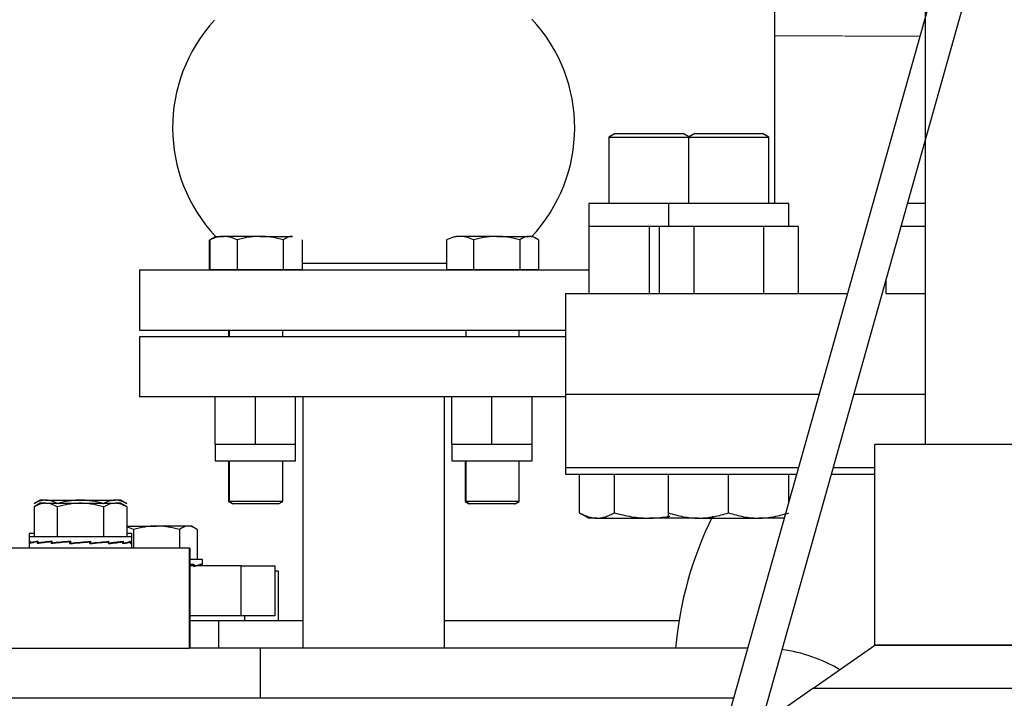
# Model space of a CAD drawing. Header units: inches. Extents: x 0 to 29700, y -16 to 21000.
# Tile 88 of 256: x 1951 to 2246, y 15503 to 15706. Entities that reach past the tile are written whole.
import ezdxf

# ---------------------------------------------------------------- set-up
doc = ezdxf.new("R2010")
doc.units = ezdxf.units.IN
doc.layers.add('1', color=7, linetype='Continuous', true_color=0xffffff)

msp = doc.modelspace()

# ---------------------------------------------------------------- linework, layer by layer
at = {"layer": '1', "color": 2, "linetype": 'Continuous', "lineweight": 25}
for p, q in [((2296.088, 15969.848), (1973.248, 14822.172)), ((1982.875, 14819.464), (2305.715, 15967.14)), ((2221.918, 15744.209), (2221.918, 15578.494)), ((2129.241, 15671.494), (2127.401, 15670.431)), ((2129.241, 15671.494), (2149.56, 15671.494)), ((2151.291, 15670.495), (2149.56, 15671.494)), ((2153.022, 15671.494), (2151.181, 15670.431)), ((2153.022, 15671.494), (2173.341, 15671.494)), ((2175.181, 15670.431), (2173.341, 15671.494)), ((2127.401, 15670.431), (2127.401, 15650.593)), ((2127.401, 15670.431), (2151.181, 15670.431)), ((2151.181, 15670.431), (2151.181, 15650.593)), ((2151.181, 15670.431), (2175.181, 15670.431)), ((2175.181, 15650.593), (2175.181, 15670.431)), ((2145.18, 15650.594), (2121.401, 15650.594)), ((2121.401, 15650.594), (2121.401, 15643.694)), ((2181.181, 15650.594), (2145.181, 15650.594)), ((2145.181, 15650.594), (2145.181, 15643.694)), ((2181.181, 15643.694), (2181.181, 15650.594)), ((2221.919, 15650.594), (2216.672, 15650.594)), ((2130.401, 15643.694), (2121.401, 15643.694)), ((2121.401, 15643.694), (2121.401, 15623.658)), ((2139.401, 15643.694), (2130.401, 15643.694)), ((2142.397, 15643.694), (2139.401, 15643.694)), ((2139.401, 15643.694), (2139.401, 15623.658)), ((2147.593, 15643.694), (2142.397, 15643.694)), ((2142.397, 15643.694), (2142.397, 15623.658)), ((2152.789, 15643.694), (2147.593, 15643.694)), ((2163.181, 15643.694), (2152.789, 15643.694)), ((2152.789, 15643.694), (2152.789, 15623.658)), ((2173.574, 15643.694), (2163.181, 15643.694)), ((2178.77, 15643.694), (2173.574, 15643.694)), ((2173.574, 15643.694), (2173.574, 15623.658)), ((2183.966, 15643.694), (2178.77, 15643.694)), ((2183.966, 15643.694), (2183.966, 15623.658)), ((2219.151, 15643.694), (2214.73, 15643.694)), ((2221.918, 15643.694), (2219.151, 15643.694)), ((2007.918, 15639.671), (2007.918, 15630.743)), ((2009.859, 15640.768), (2008.08, 15639.741)), ((2008.08, 15639.696), (2008.08, 15630.768)), ((2009.859, 15640.768), (2012.159, 15640.768)), ((2023.127, 15640.768), (2012.159, 15640.768)), ((2016.238, 15639.696), (2016.238, 15630.768)), ((2023.127, 15640.768), (2032.827, 15640.768)), ((2030.017, 15639.696), (2030.017, 15630.768)), ((2035.638, 15639.696), (2035.638, 15630.768)), ((2078.791, 15639.696), (2078.791, 15630.768)), ((2093.838, 15640.768), (2082.87, 15640.768)), ((2086.949, 15639.696), (2086.949, 15630.768)), ((2093.838, 15640.768), (2103.538, 15640.768)), ((2100.727, 15639.696), (2100.727, 15630.768)), ((2104.57, 15640.768), (2103.538, 15640.768)), ((2106.348, 15639.741), (2104.57, 15640.768)), ((2106.348, 15639.696), (2106.348, 15630.768)), ((1987.052, 15630.743), (2121.401, 15630.743)), ((1987.052, 15630.743), (1987.052, 15612.743)), ((2016.238, 15630.768), (2008.08, 15630.768)), ((2013.859, 15630.768), (2013.859, 15630.743)), ((2030.017, 15630.768), (2016.238, 15630.768)), ((2029.859, 15630.743), (2029.859, 15630.768)), ((2035.638, 15630.768), (2030.017, 15630.768)), ((2035.64, 15632.743), (2078.792, 15632.743)), ((2086.949, 15630.768), (2078.791, 15630.768)), ((2084.57, 15630.768), (2084.57, 15630.743)), ((2100.727, 15630.768), (2086.949, 15630.768)), ((2100.57, 15630.743), (2100.57, 15630.768)), ((2106.348, 15630.768), (2100.727, 15630.768)), ((2106.186, 15630.768), (2106.186, 15630.743)), ((2210.151, 15627.417), (2210.151, 15623.658)), ((2114.402, 15623.658), (2198.716, 15623.658)), ((2114.402, 15623.658), (2114.402, 15593.494)), ((2210.151, 15623.658), (2221.931, 15623.658)), ((1987.052, 15612.743), (2114.405, 15612.743)), ((2013.697, 15612.743), (2013.697, 15610.743)), ((2013.859, 15612.742), (2013.859, 15610.743)), ((2029.859, 15610.743), (2029.859, 15612.742)), ((2084.57, 15612.742), (2084.57, 15610.743)), ((2100.57, 15610.743), (2100.57, 15612.742)), ((2057.052, 15610.743), (1987.052, 15610.743)), ((1987.052, 15610.743), (1987.052, 15592.743)), ((2114.405, 15610.743), (2057.052, 15610.743)), ((2057.052, 15592.743), (1987.052, 15592.743)), ((2009.697, 15578.643), (2009.697, 15592.743)), ((2021.697, 15578.643), (2021.697, 15592.743)), ((2033.697, 15578.643), (2033.697, 15592.743)), ((2035.852, 15592.741), (2035.852, 15517.597)), ((2114.401, 15592.743), (2057.052, 15592.743)), ((2078.252, 15517.597), (2078.252, 15592.741)), ((2080.407, 15578.643), (2080.407, 15592.743)), ((2092.407, 15578.643), (2092.407, 15592.743)), ((2104.407, 15578.643), (2104.407, 15592.743)), ((2190.227, 15593.494), (2114.401, 15593.494)), ((2114.401, 15593.494), (2114.401, 15571.494)), ((2221.934, 15593.494), (2200.609, 15593.494)), ((2009.697, 15578.643), (2015.697, 15578.643)), ((2009.697, 15578.643), (2009.697, 15573.643)), ((2015.697, 15578.643), (2021.697, 15578.643)), ((2021.697, 15578.643), (2027.697, 15578.643)), ((2027.697, 15578.643), (2033.697, 15578.643)), ((2033.697, 15573.643), (2033.697, 15578.643)), ((2080.407, 15578.643), (2080.407, 15573.643)), ((2080.407, 15578.643), (2086.407, 15578.643)), ((2086.407, 15578.643), (2092.407, 15578.643)), ((2092.407, 15578.643), (2098.407, 15578.643)), ((2098.407, 15578.643), (2104.407, 15578.643)), ((2104.407, 15573.643), (2104.407, 15578.643)), ((11523.901, 15578.494), (2206.901, 15578.494)), ((2206.901, 15518.494), (2206.901, 15578.494)), ((2009.697, 15573.643), (2033.697, 15573.643)), ((2013.697, 15573.644), (2013.697, 15561.452)), ((2013.859, 15573.644), (2013.859, 15561.476)), ((2029.859, 15561.476), (2029.859, 15573.644)), ((2080.407, 15573.643), (2104.407, 15573.643)), ((2084.407, 15573.644), (2084.407, 15561.452)), ((2084.57, 15573.644), (2084.57, 15561.476)), ((2100.57, 15561.476), (2100.57, 15573.644)), ((2184.032, 15571.494), (2114.401, 15571.494)), ((2114.402, 15571.494), (2114.402, 15569.658)), ((2206.906, 15571.494), (2194.427, 15571.494)), ((2114.402, 15569.658), (2183.509, 15569.658)), ((2118.616, 15558.101), (2118.616, 15569.658)), ((2129.008, 15558.101), (2129.008, 15569.658)), ((2145.181, 15558.101), (2145.181, 15569.658)), ((2163.181, 15558.101), (2163.181, 15569.658)), ((2181.181, 15561.361), (2181.181, 15569.658)), ((2193.891, 15569.658), (2206.891, 15569.658)), ((1957.386, 15561.871), (1955.529, 15560.799)), ((1957.386, 15560.935), (1955.529, 15559.863)), ((1955.529, 15559.863), (1955.529, 15550.935)), ((1958.993, 15561.871), (1957.386, 15561.871)), ((1958.993, 15560.935), (1957.386, 15560.935)), ((1958.993, 15561.871), (1969.386, 15561.871)), ((1958.993, 15560.935), (1969.386, 15560.935)), ((1962.457, 15559.863), (1962.457, 15550.935)), ((1969.386, 15561.871), (1979.778, 15561.871)), ((1969.386, 15560.935), (1979.778, 15560.935)), ((1976.314, 15559.863), (1976.314, 15550.935)), ((1981.386, 15561.871), (1979.778, 15561.871)), ((1981.386, 15560.935), (1979.778, 15560.935)), ((1983.242, 15560.799), (1981.386, 15561.871)), ((1983.242, 15559.863), (1981.386, 15560.935)), ((1983.242, 15559.863), (1983.242, 15550.935)), ((2013.697, 15561.452), (2014.924, 15560.743)), ((2013.902, 15561.452), (2013.697, 15561.452)), ((2029.859, 15561.476), (2013.859, 15561.476)), ((2013.859, 15561.476), (2015.086, 15560.768)), ((2028.47, 15560.743), (2014.924, 15560.743)), ((2028.632, 15560.768), (2015.086, 15560.768)), ((2028.47, 15560.743), (2028.513, 15560.768)), ((2028.632, 15560.768), (2029.859, 15561.476)), ((2084.613, 15561.452), (2084.407, 15561.452)), ((2084.407, 15561.452), (2085.634, 15560.743)), ((2100.57, 15561.476), (2084.57, 15561.476)), ((2084.57, 15561.476), (2085.797, 15560.768)), ((2099.18, 15560.743), (2085.634, 15560.743)), ((2099.343, 15560.768), (2085.797, 15560.768)), ((2099.18, 15560.743), (2099.224, 15560.768)), ((2099.343, 15560.768), (2100.57, 15561.476)), ((2118.616, 15558.101), (2121.401, 15556.494)), ((1983.242, 15554.124), (1992.119, 15554.124)), ((2001.637, 15554.124), (1992.119, 15554.124)), ((2002.548, 15554.124), (2001.637, 15554.124)), ((2004.285, 15553.121), (2002.548, 15554.124)), ((2123.812, 15556.494), (2121.401, 15556.494)), ((2123.812, 15556.494), (2139.401, 15556.494)), ((2145.181, 15556.494), (2139.401, 15556.494)), ((2154.181, 15556.494), (2145.181, 15556.494)), ((2154.181, 15556.494), (2172.181, 15556.494)), ((2179.812, 15556.494), (2172.181, 15556.494)), ((1955.529, 15551.871), (1954.036, 15551.871)), ((1954.036, 15551.871), (1954.036, 15550.935)), ((1975.265, 15550.935), (1954.036, 15550.935)), ((1954.036, 15550.935), (1954.036, 15549.312)), ((1984.736, 15550.935), (1975.265, 15550.935)), ((1984.736, 15551.871), (1983.242, 15551.871)), ((1984.736, 15550.935), (1984.736, 15551.871)), ((1984.736, 15549.312), (1984.736, 15550.935)), ((1985.251, 15553.052), (1985.251, 15547.535)), ((1998.988, 15553.052), (1998.988, 15547.535)), ((2004.285, 15553.052), (2004.285, 15544.124)), ((1954.036, 15549.157), (1954.3, 15549.405)), ((1954.036, 15549.312), (1954.036, 15549.157)), ((1954.036, 15549.157), (1954.036, 15547.535)), ((1954.3, 15549.235), (1954.3, 15549.405)), ((1954.3, 15549.405), (1954.332, 15549.404)), ((1954.3, 15548.881), (1954.3, 15549.235)), ((1954.3, 15549.235), (1954.332, 15549.235)), ((1954.332, 15549.05), (1954.332, 15549.574)), ((1954.813, 15549.059), (1954.332, 15549.05)), ((1956.534, 15549.235), (1956.534, 15549.405)), ((1956.534, 15549.405), (1956.626, 15549.403)), ((1956.534, 15548.881), (1956.534, 15549.235)), ((1956.534, 15549.235), (1956.626, 15549.235)), ((1956.626, 15549.574), (1956.626, 15549.05)), ((1957.422, 15549.067), (1956.626, 15549.05)), ((1957.313, 15548.996), (1957.313, 15549.064)), ((1960.863, 15549.492), (1957.422, 15549.067)), ((1960.724, 15549.235), (1960.724, 15549.405)), ((1960.863, 15549.401), (1960.724, 15549.405)), ((1960.725, 15548.881), (1960.725, 15549.235)), ((1960.725, 15549.235), (1960.863, 15549.235)), ((1960.863, 15549.574), (1960.863, 15549.05)), ((1961.395, 15549.067), (1960.863, 15549.05)), ((1961.252, 15548.935), (1961.252, 15549.062)), ((1966.397, 15549.54), (1961.395, 15549.067)), ((1966.233, 15549.235), (1966.233, 15549.405)), ((1966.233, 15549.405), (1966.397, 15549.393)), ((1966.234, 15548.881), (1966.234, 15549.235)), ((1966.234, 15549.235), (1966.397, 15549.235)), ((1966.429, 15548.898), (1966.234, 15548.881)), ((1966.397, 15549.574), (1966.397, 15549.05)), ((1972.044, 15549.389), (1966.429, 15548.898)), ((1966.429, 15548.898), (1966.429, 15549.053)), ((1972.222, 15549.405), (1972.044, 15549.389)), ((1972.199, 15549.403), (1972.199, 15549.558)), ((1972.222, 15549.235), (1972.222, 15549.405)), ((1977.243, 15549.389), (1972.223, 15548.914)), ((1972.223, 15548.881), (1972.223, 15549.235)), ((1972.223, 15549.065), (1972.386, 15549.05)), ((1972.386, 15549.574), (1972.386, 15549.05)), ((1977.779, 15549.405), (1977.243, 15549.389)), ((1977.386, 15549.393), (1977.386, 15549.52)), ((1977.779, 15549.235), (1977.779, 15549.405)), ((1981.246, 15549.389), (1977.78, 15548.96)), ((1977.78, 15548.881), (1977.78, 15549.235)), ((1977.78, 15549.055), (1977.919, 15549.05)), ((1977.919, 15549.05), (1977.919, 15549.574)), ((1982.059, 15549.405), (1981.246, 15549.389)), ((1981.355, 15549.391), (1981.355, 15549.458)), ((1982.059, 15549.235), (1982.059, 15549.405)), ((1982.059, 15548.881), (1982.059, 15549.235)), ((1982.059, 15549.052), (1982.152, 15549.05)), ((1982.152, 15549.574), (1982.152, 15549.05)), ((1984.408, 15549.405), (1983.911, 15549.397)), ((1984.408, 15549.235), (1984.408, 15549.405)), ((1984.409, 15548.881), (1984.409, 15549.235)), ((1984.409, 15549.051), (1984.442, 15549.05)), ((1984.442, 15549.574), (1984.442, 15549.05)), ((1984.736, 15549.312), (1984.442, 15549.05)), ((1984.736, 15549.157), (1984.736, 15549.312)), ((1984.736, 15547.535), (1984.736, 15549.157)), ((2001.886, 15547.535), (1816.886, 15547.535)), ((2002.118, 15547.535), (2001.884, 15547.535)), ((2001.886, 15547.535), (2001.886, 15517.535)), ((2002.118, 15547.535), (2002.118, 15517.599)), ((2017.466, 15542.229), (2002.117, 15542.229)), ((2002.408, 15542.578), (2002.118, 15542.542)), ((2005.898, 15544.124), (2002.119, 15544.124)), ((2003.221, 15542.594), (2002.408, 15542.578)), ((2002.518, 15542.58), (2002.518, 15542.647)), ((2003.221, 15542.424), (2003.221, 15542.594)), ((2003.222, 15542.229), (2003.222, 15542.424)), ((2003.222, 15542.241), (2003.315, 15542.239)), ((2003.315, 15542.763), (2003.315, 15542.239)), ((2005.571, 15542.594), (2005.073, 15542.586)), ((2005.571, 15542.424), (2005.571, 15542.594)), ((2005.571, 15542.229), (2005.571, 15542.424)), ((2005.571, 15542.24), (2005.604, 15542.239)), ((2005.604, 15542.763), (2005.604, 15542.239)), ((2005.898, 15542.501), (2005.604, 15542.239)), ((2005.634, 15542.594), (2005.898, 15542.346)), ((2005.898, 15542.501), (2005.898, 15544.124)), ((2005.898, 15542.229), (2005.898, 15542.346)), ((2017.466, 15527.229), (2017.466, 15542.229)), ((2017.466, 15542.229), (2027.466, 15542.229)), ((2027.466, 15542.229), (2027.466, 15527.229)), ((2027.466, 15540.724), (2028.548, 15540.724)), ((2028.548, 15540.724), (2028.548, 15525.724)), ((2017.466, 15527.229), (2002.117, 15527.229)), ((2027.466, 15527.229), (2017.466, 15527.229)), ((2018.548, 15525.724), (2018.548, 15527.229)), ((2010.669, 15525.724), (2002.117, 15525.724)), ((2035.853, 15525.724), (2010.669, 15525.724)), ((2010.669, 15525.724), (2010.669, 15517.599)), ((2148.326, 15525.724), (2078.252, 15525.724)), ((2188.33, 15505.494), (2206.901, 15518.494)), ((2188.33, 15505.494), (2206.901, 15518.494)), ((11523.901, 15518.494), (2206.901, 15518.494)), ((2206.901, 15518.494), (2603.953, 15518.494)), ((2206.901, 15518.494), (2603.953, 15518.494)), ((2001.886, 15517.535), (1816.886, 15517.535)), ((2023.134, 15517.599), (2001.886, 15517.599)), ((2168.87, 15517.599), (2023.134, 15517.599)), ((2023.134, 15517.599), (2023.134, 15502.599)), ((2188.33, 15505.494), (2172.792, 15494.617)), ((2188.33, 15505.494), (2172.792, 15494.617)), ((2603.913, 15505.494), (2188.33, 15505.494)), ((2603.913, 15505.494), (2188.33, 15505.494)), ((2023.134, 15502.599), (1898.134, 15502.599)), ((2164.652, 15502.599), (2023.134, 15502.599))]:
    msp.add_line(p, q, dxfattribs=at)
for centre, radius, start, end in [((2044.535, 15673.243), 47.586, 137.44053, 223.09903), ((2069.569, 15673.243), 47.586, 316.55281, 43.09903), ((2257.707, 15507.994), 110.806, 153.72836, 175.02736), ((2173.134, 15472.599), 45, 58.89516, 82.32188)]:
    msp.add_arc(centre, radius, start, end, dxfattribs=at)
for centre, major_axis, ratio, start_param, end_param in [((1969.386, 15549.312), (15.35, 0.001), 0.0874887, 2.9448443, 3.3375434), ((1969.386, 15549.157), (15.35, 0.518), 0.0807245, 2.5602938, 2.9529265), ((1969.386, 15549.312), (15.35, 0.518), 0.0807245, 2.5494253, 2.9421244), ((1969.386, 15549.157), (15.35, 0.954), 0.0616025, 2.1664907, 2.5591234), ((1969.386, 15549.312), (15.35, 0.954), 0.0616025, 2.1556222, 2.5483213), ((1969.386, 15549.157), (15.35, 1.242), 0.0332311, 1.7749292, 2.1675619), ((1969.386, 15549.312), (15.35, 1.242), 0.0332311, 1.7640607, 2.1567598), ((1969.386, 15549.157), (15.35, 1.343), 0.0000344, 4.5056299, 4.8982629), ((1969.386, 15549.312), (15.35, 1.343), 0.0000344, 4.5164319, 4.9091315), ((1969.386, 15549.157), (15.35, 1.242), 0.0332947, 4.8956383, 5.1027901), ((1969.386, 15549.312), (15.35, 1.242), 0.0332947, 4.9064405, 5.10279), ((1969.386, 15549.312), (15.35, 1.242), 0.0332947, 5.10279, 5.2991396), ((1969.386, 15549.157), (15.35, 1.242), 0.0332947, 5.10279, 5.2882711), ((1969.386, 15549.157), (15.35, 0.953), 0.0616516, 5.2872041, 5.6798368), ((1969.386, 15549.312), (15.35, 0.953), 0.0616516, 5.2980063, 5.6907053), ((1969.386, 15549.157), (15.35, 0.517), 0.0807513, 5.6810115, 6.0736442), ((1969.386, 15549.312), (15.35, 0.517), 0.0807513, 5.6918137, 6.0845127), ((1969.386, 15549.157), (-15.35, 0.001), 0.0874887, 2.9348397, 3.3274725), ((1990.548, 15542.501), (15.35, 0.953), 0.0616516, 5.5395407, 5.6907053), ((1990.548, 15542.346), (15.35, 0.517), 0.0807513, 5.6810115, 6.0736442), ((1990.548, 15542.501), (15.35, 0.517), 0.0807513, 5.6918137, 6.0845127)]:
    msp.add_ellipse(centre, major_axis=major_axis, ratio=ratio, start_param=start_param, end_param=end_param, dxfattribs=at)
for points, knots in [([(2176.902, 15744.611), (2176.902, 15740.493), (2176.902, 15725.926), (2176.902, 15711.285), (2176.902, 15700.726)], [0, 0, 0, 0, 0.2835635, 1, 1, 1, 1]), ([(2176.902, 15700.726), (2176.902, 15696.395), (2176.902, 15687.767), (2176.902, 15674.835), (2176.902, 15662.455), (2176.902, 15654.373), (2176.902, 15650.594)], [0, 0, 0, 0, 0.259148, 0.516331, 0.773894, 1, 1, 1, 1]), ([(2012.159, 15640.768), (2011.811, 15640.768), (2011.465, 15640.743), (2010.778, 15640.645), (2010.437, 15640.572), (2009.418, 15640.292), (2008.747, 15640.023), (2008.08, 15639.696)], [0, 0, 0, 0, 0.25, 0.25, 0.5, 0.5, 1, 1, 1, 1]), ([(2016.238, 15639.696), (2015.572, 15640.023), (2014.9, 15640.292), (2013.881, 15640.572), (2013.54, 15640.645), (2012.853, 15640.743), (2012.507, 15640.768), (2012.159, 15640.768)], [0, 0, 0, 0, 0.5, 0.5, 0.75, 0.75, 1, 1, 1, 1]), ([(2023.127, 15640.768), (2022.54, 15640.768), (2021.956, 15640.743), (2020.795, 15640.645), (2020.218, 15640.572), (2018.498, 15640.292), (2017.363, 15640.023), (2016.238, 15639.696)], [0, 0, 0, 0, 0.25, 0.25, 0.5, 0.5, 1, 1, 1, 1]), ([(2030.017, 15639.696), (2028.891, 15640.023), (2027.757, 15640.292), (2026.037, 15640.572), (2025.46, 15640.645), (2024.299, 15640.743), (2023.715, 15640.768), (2023.127, 15640.768)], [0, 0, 0, 0, 0.5, 0.5, 0.75, 0.75, 1, 1, 1, 1]), ([(2032.827, 15640.768), (2032.587, 15640.768), (2032.349, 15640.743), (2031.876, 15640.645), (2031.64, 15640.572), (2030.939, 15640.292), (2030.476, 15640.023), (2030.017, 15639.696)], [0, 0, 0, 0, 0.25, 0.25, 0.5, 0.5, 1, 1, 1, 1]), ([(2082.87, 15640.768), (2082.522, 15640.768), (2082.176, 15640.743), (2081.489, 15640.645), (2081.147, 15640.572), (2080.129, 15640.292), (2079.457, 15640.023), (2078.791, 15639.696)], [0, 0, 0, 0, 0.25, 0.25, 0.5, 0.5, 1, 1, 1, 1]), ([(2086.949, 15639.696), (2086.282, 15640.023), (2085.611, 15640.292), (2084.592, 15640.572), (2084.251, 15640.645), (2083.564, 15640.743), (2083.218, 15640.768), (2082.87, 15640.768)], [0, 0, 0, 0, 0.5, 0.5, 0.75, 0.75, 1, 1, 1, 1]), ([(2093.838, 15640.768), (2093.25, 15640.768), (2092.666, 15640.743), (2091.506, 15640.645), (2090.929, 15640.572), (2089.208, 15640.292), (2088.074, 15640.023), (2086.949, 15639.696)], [0, 0, 0, 0, 0.25, 0.25, 0.5, 0.5, 1, 1, 1, 1]), ([(2100.727, 15639.696), (2099.602, 15640.023), (2098.468, 15640.292), (2096.747, 15640.572), (2096.171, 15640.645), (2095.01, 15640.743), (2094.426, 15640.768), (2093.838, 15640.768)], [0, 0, 0, 0, 0.5, 0.5, 0.75, 0.75, 1, 1, 1, 1]), ([(2103.538, 15640.768), (2103.298, 15640.768), (2103.06, 15640.743), (2102.586, 15640.645), (2102.351, 15640.572), (2101.649, 15640.292), (2101.187, 15640.023), (2100.727, 15639.696)], [0, 0, 0, 0, 0.25, 0.25, 0.5, 0.5, 1, 1, 1, 1]), ([(2106.348, 15639.696), (2105.889, 15640.023), (2105.427, 15640.292), (2104.725, 15640.572), (2104.489, 15640.645), (2104.016, 15640.743), (2103.778, 15640.768), (2103.538, 15640.768)], [0, 0, 0, 0, 0.5, 0.5, 0.75, 0.75, 1, 1, 1, 1]), ([(1958.993, 15561.871), (1958.698, 15561.871), (1958.404, 15561.845), (1957.82, 15561.747), (1957.53, 15561.675), (1956.665, 15561.395), (1956.095, 15561.125), (1955.529, 15560.799)], [0, 0, 0, 0, 0.25, 0.25, 0.5, 0.5, 1, 1, 1, 1]), ([(1958.993, 15560.935), (1958.698, 15560.935), (1958.404, 15560.909), (1957.82, 15560.811), (1957.53, 15560.739), (1956.665, 15560.459), (1956.095, 15560.19), (1955.529, 15559.863)], [0, 0, 0, 0, 0.25, 0.25, 0.5, 0.5, 1, 1, 1, 1]), ([(1962.457, 15560.799), (1961.891, 15561.125), (1961.321, 15561.395), (1960.456, 15561.675), (1960.166, 15561.747), (1959.582, 15561.845), (1959.289, 15561.871), (1958.993, 15561.871)], [0, 0, 0, 0, 0.5, 0.5, 0.75, 0.75, 1, 1, 1, 1]), ([(1962.457, 15559.863), (1961.891, 15560.19), (1961.321, 15560.459), (1960.456, 15560.739), (1960.166, 15560.811), (1959.582, 15560.909), (1959.289, 15560.935), (1958.993, 15560.935)], [0, 0, 0, 0, 0.5, 0.5, 0.75, 0.75, 1, 1, 1, 1]), ([(1969.386, 15561.871), (1968.794, 15561.871), (1968.207, 15561.845), (1967.04, 15561.747), (1966.46, 15561.675), (1964.73, 15561.395), (1963.589, 15561.125), (1962.457, 15560.799)], [0, 0, 0, 0, 0.25, 0.25, 0.5, 0.5, 1, 1, 1, 1]), ([(1969.386, 15560.935), (1968.794, 15560.935), (1968.207, 15560.909), (1967.04, 15560.811), (1966.46, 15560.739), (1964.73, 15560.459), (1963.589, 15560.19), (1962.457, 15559.863)], [0, 0, 0, 0, 0.25, 0.25, 0.5, 0.5, 1, 1, 1, 1]), ([(1976.314, 15560.799), (1975.182, 15561.125), (1974.041, 15561.395), (1972.311, 15561.675), (1971.731, 15561.747), (1970.564, 15561.845), (1969.977, 15561.871), (1969.386, 15561.871)], [0, 0, 0, 0, 0.5, 0.5, 0.75, 0.75, 1, 1, 1, 1]), ([(1976.314, 15559.863), (1975.182, 15560.19), (1974.041, 15560.459), (1972.311, 15560.739), (1971.731, 15560.811), (1970.564, 15560.909), (1969.977, 15560.935), (1969.386, 15560.935)], [0, 0, 0, 0, 0.5, 0.5, 0.75, 0.75, 1, 1, 1, 1]), ([(1979.778, 15561.871), (1979.482, 15561.871), (1979.189, 15561.845), (1978.605, 15561.747), (1978.315, 15561.675), (1977.45, 15561.395), (1976.88, 15561.125), (1976.314, 15560.799)], [0, 0, 0, 0, 0.25, 0.25, 0.5, 0.5, 1, 1, 1, 1]), ([(1979.778, 15560.935), (1979.482, 15560.935), (1979.189, 15560.909), (1978.605, 15560.811), (1978.315, 15560.739), (1977.45, 15560.459), (1976.88, 15560.19), (1976.314, 15559.863)], [0, 0, 0, 0, 0.25, 0.25, 0.5, 0.5, 1, 1, 1, 1]), ([(1983.242, 15560.799), (1982.676, 15561.125), (1982.106, 15561.395), (1981.241, 15561.675), (1980.951, 15561.747), (1980.367, 15561.845), (1980.073, 15561.871), (1979.778, 15561.871)], [0, 0, 0, 0, 0.5, 0.5, 0.75, 0.75, 1, 1, 1, 1]), ([(1983.242, 15559.863), (1982.676, 15560.19), (1982.106, 15560.459), (1981.241, 15560.739), (1980.951, 15560.811), (1980.367, 15560.909), (1980.073, 15560.935), (1979.778, 15560.935)], [0, 0, 0, 0, 0.5, 0.5, 0.75, 0.75, 1, 1, 1, 1]), ([(2118.616, 15558.101), (2119.041, 15557.856), (2119.467, 15557.633), (2120.323, 15557.238), (2120.753, 15557.067), (2121.618, 15556.787), (2122.053, 15556.678), (2122.71, 15556.568), (2122.929, 15556.54), (2123.37, 15556.503), (2123.591, 15556.494), (2123.812, 15556.494)], [0, 0, 0, 0, 0.25, 0.25, 0.5, 0.5, 0.75, 0.75, 0.875, 0.875, 1, 1, 1, 1]), ([(2123.812, 15556.494), (2124.034, 15556.494), (2124.255, 15556.503), (2124.695, 15556.54), (2124.915, 15556.568), (2125.572, 15556.678), (2126.006, 15556.787), (2126.872, 15557.067), (2127.302, 15557.238), (2128.158, 15557.633), (2128.584, 15557.856), (2129.008, 15558.101)], [0, 0, 0, 0, 0.125, 0.125, 0.25, 0.25, 0.5, 0.5, 0.75, 0.75, 1, 1, 1, 1]), ([(2129.008, 15558.101), (2129.857, 15557.856), (2130.709, 15557.633), (2132.422, 15557.238), (2133.282, 15557.067), (2135.012, 15556.787), (2135.882, 15556.678), (2137.195, 15556.568), (2137.635, 15556.54), (2138.515, 15556.503), (2138.957, 15556.494), (2139.401, 15556.494)], [0, 0, 0, 0, 0.25, 0.25, 0.5, 0.5, 0.75, 0.75, 0.875, 0.875, 1, 1, 1, 1]), ([(2139.401, 15556.494), (2139.844, 15556.494), (2140.286, 15556.503), (2141.167, 15556.54), (2141.606, 15556.568), (2142.919, 15556.678), (2143.789, 15556.787), (2144.973, 15556.979), (2145.291, 15557.035), (2145.609, 15557.094)], [0, 0, 0, 0, 0.2110929, 0.2110929, 0.4221859, 0.4221859, 0.8443717, 0.8443717, 1, 1, 1, 1]), ([(2145.181, 15556.494), (2145.181, 15556.495), (2145.181, 15556.504), (2145.181, 15556.54), (2145.181, 15556.568), (2145.181, 15556.678), (2145.181, 15556.787), (2145.181, 15557.067), (2145.181, 15557.238), (2145.181, 15557.633), (2145.181, 15557.856), (2145.181, 15558.101)], [0, 0, 0, 0, 0.1169233, 0.1169233, 0.2430771, 0.2430771, 0.4953848, 0.4953848, 0.7476924, 0.7476924, 1, 1, 1, 1]), ([(2145.181, 15558.101), (2145.916, 15557.856), (2146.654, 15557.633), (2148.137, 15557.238), (2148.882, 15557.067), (2150.381, 15556.787), (2151.134, 15556.678), (2152.271, 15556.568), (2152.652, 15556.54), (2153.415, 15556.503), (2153.797, 15556.494), (2154.181, 15556.494)], [0, 0, 0, 0, 0.25, 0.25, 0.5, 0.5, 0.75, 0.75, 0.875, 0.875, 1, 1, 1, 1]), ([(2154.181, 15556.494), (2154.565, 15556.494), (2154.948, 15556.503), (2155.711, 15556.54), (2156.091, 15556.568), (2157.228, 15556.678), (2157.982, 15556.787), (2159.48, 15557.067), (2160.225, 15557.238), (2161.708, 15557.633), (2162.446, 15557.856), (2163.181, 15558.101)], [0, 0, 0, 0, 0.125, 0.125, 0.25, 0.25, 0.5, 0.5, 0.75, 0.75, 1, 1, 1, 1]), ([(2163.181, 15558.101), (2163.916, 15557.856), (2164.654, 15557.633), (2166.137, 15557.238), (2166.882, 15557.067), (2168.381, 15556.787), (2169.134, 15556.678), (2170.271, 15556.568), (2170.652, 15556.54), (2171.415, 15556.503), (2171.797, 15556.494), (2172.181, 15556.494)], [0, 0, 0, 0, 0.25, 0.25, 0.5, 0.5, 0.75, 0.75, 0.875, 0.875, 1, 1, 1, 1]), ([(2172.181, 15556.494), (2172.565, 15556.494), (2172.948, 15556.503), (2173.711, 15556.54), (2174.091, 15556.568), (2175.228, 15556.678), (2175.982, 15556.787), (2177.48, 15557.067), (2178.225, 15557.238), (2179.708, 15557.633), (2180.446, 15557.856), (2181.181, 15558.101)], [0, 0, 0, 0, 0.125, 0.125, 0.25, 0.25, 0.5, 0.5, 0.75, 0.75, 1, 1, 1, 1]), ([(1992.119, 15554.124), (1991.533, 15554.124), (1990.951, 15554.098), (1989.794, 15554.001), (1989.219, 15553.928), (1987.504, 15553.648), (1986.373, 15553.379), (1985.251, 15553.052)], [0, 0, 0, 0, 0.25, 0.25, 0.5, 0.5, 1, 1, 1, 1]), ([(1998.988, 15553.052), (1997.866, 15553.379), (1996.735, 15553.648), (1995.02, 15553.928), (1994.445, 15554.001), (1993.287, 15554.098), (1992.705, 15554.124), (1992.119, 15554.124)], [0, 0, 0, 0, 0.5, 0.5, 0.75, 0.75, 1, 1, 1, 1]), ([(2001.637, 15554.124), (2001.411, 15554.124), (2001.186, 15554.098), (2000.74, 15554.001), (2000.518, 15553.928), (1999.857, 15553.648), (1999.42, 15553.379), (1998.988, 15553.052)], [0, 0, 0, 0, 0.25, 0.25, 0.5, 0.5, 1, 1, 1, 1]), ([(2004.285, 15553.052), (2003.853, 15553.379), (2003.416, 15553.648), (2002.755, 15553.928), (2002.533, 15554.001), (2002.087, 15554.098), (2001.863, 15554.124), (2001.637, 15554.124)], [0, 0, 0, 0, 0.5, 0.5, 0.75, 0.75, 1, 1, 1, 1])]:
    msp.add_open_spline(points, degree=3, knots=knots, dxfattribs=at)
at = {"layer": '1', "color": 110, "linetype": 'Continuous', "lineweight": 13}
msp.add_rational_spline([(2176.902, 15700.726), (2176.902, 15700.713), (2183.141, 15700.699), (2198.585, 15700.686), (2220.093, 15700.676)], [1.01661171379, 1.01661171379, 1.0012996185, 0.994249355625, 0.994839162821], degree=4, dxfattribs=at)
at = {"layer": '1', "color": 2, "linetype": 'Continuous', "lineweight": 25}
for points in [[(2008.08, 15639.696), (2008.289, 15639.845), (2008.499, 15639.982), (2008.71, 15640.105)], [(1985.251, 15553.052), (1984.595, 15553.363), (1983.935, 15553.622), (1983.267, 15553.807)]]:
    msp.add_open_spline(points, degree=3, dxfattribs=at)

doc.saveas('drawing.dxf')
